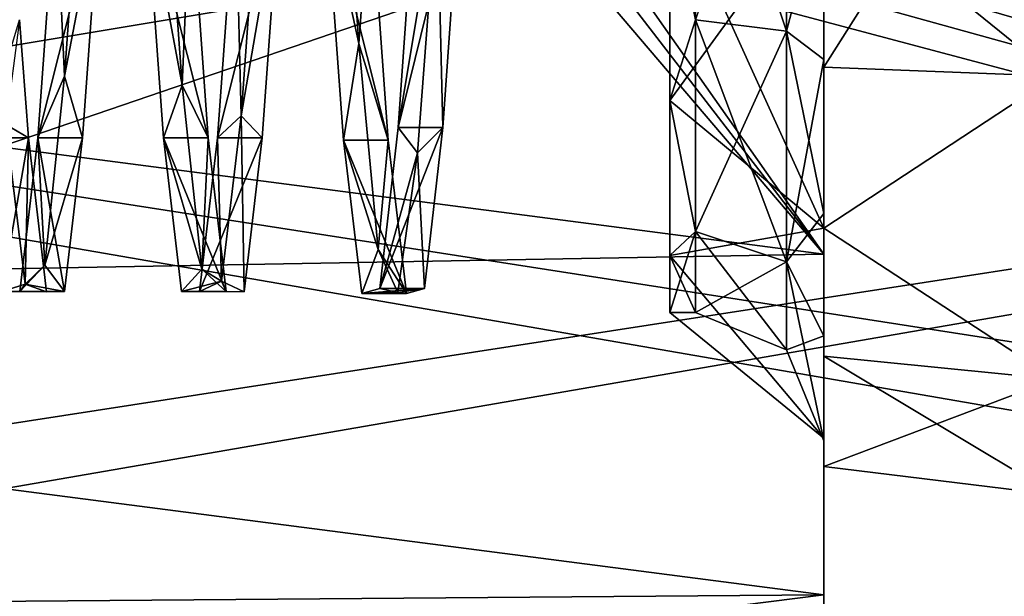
# Model space of a CAD drawing. Header units: millimetres. Extents: x -125 to 171, y -35 to 1363.
# Tile 74 of 256: x -34.33 to -30.5, y 67.24 to 69.49. Entities that reach past the tile are written whole.
import ezdxf

# ---------------------------------------------------------------- set-up
doc = ezdxf.new("R2010")
doc.units = ezdxf.units.MM
doc.header["$LTSCALE"] = 65.185185
for name, color, linetype in [('1314', 7, 'CONTINUOUS'), ('1315', 7, 'CONTINUOUS'), ('1316', 7, 'CONTINUOUS'), ('1317', 7, 'CONTINUOUS'), ('1318', 7, 'CONTINUOUS'), ('1319', 7, 'CONTINUOUS'), ('1320', 7, 'CONTINUOUS'), ('1324', 7, 'CONTINUOUS'), ('1325', 7, 'CONTINUOUS'), ('1326', 7, 'CONTINUOUS'), ('1335', 7, 'CONTINUOUS'), ('1349', 7, 'CONTINUOUS'), ('1434', 7, 'CONTINUOUS'), ('1442', 7, 'CONTINUOUS'), ('1443', 7, 'CONTINUOUS'), ('1444', 7, 'CONTINUOUS')]:
    doc.layers.add(name, color=color, linetype=linetype)

msp = doc.modelspace()

# ---------------------------------------------------------------- linework, layer by layer
at = {"layer": '1314', "linetype": 'CONTINUOUS'}
for points in [[(-31.7, 69.4901, 1.5692), (-31.8, 70, 1.65), (-31.8, 69.175, 1.4289), (-31.7, 69.4901, 1.5692)], [(-31.7, 68.6651, 0.9698), (-31.7, 69.4901, 1.5692), (-31.8, 69.175, 1.4289), (-31.7, 68.6651, 0.9698)], [(-31.8, 68.5711, 0.825), (-31.7, 68.6651, 0.9698), (-31.8, 69.175, 1.4289), (-31.8, 68.5711, 0.825)], [(-31.7, 68.35), (-31.7, 68.6651, 0.9698), (-31.8, 68.35), (-31.7, 68.35)], [(-31.8, 68.35), (-31.7, 68.6651, 0.9698), (-31.8, 68.5711, 0.825), (-31.8, 68.35)]]:
    msp.add_3dface(points, dxfattribs=at)
at = {"layer": '1315', "linetype": 'CONTINUOUS'}
for points in [[(-31.2, 69.3047, 2.1399), (-31.2, 70, 2.25), (-31.2, 69.3346, 2.0444), (-31.2, 69.3047, 2.1399)], [(-31.2, 69.3346, 2.0444), (-31.2, 70, 2.25), (-31.2, 70, 2.15), (-31.2, 69.3346, 2.0444)], [(-31.2, 70, -2.25), (-31.2, 69.3047, -2.1399), (-31.2, 70, -2.15), (-31.2, 70, -2.25)], [(-31.2, 70, -2.15), (-31.2, 69.3047, -2.1399), (-31.2, 69.3346, -2.0444), (-31.2, 70, -2.15)], [(-31.2, 68.7345, 1.7381), (-31.2, 69.3047, 2.1399), (-31.2, 69.3346, 2.0444), (-31.2, 68.7345, 1.7381)], [(-31.2, 69.3346, -2.0444), (-31.2, 69.3047, -2.1399), (-31.2, 68.7345, -1.7381), (-31.2, 69.3346, -2.0444)], [(-31.2, 68.6775, 1.8203), (-31.2, 69.3047, 2.1399), (-31.2, 68.7345, 1.7381), (-31.2, 68.6775, 1.8203)], [(-31.2, 69.3047, -2.1399), (-31.2, 68.6775, -1.8203), (-31.2, 68.7345, -1.7381), (-31.2, 69.3047, -2.1399)], [(-31.2, 68.2588, 1.2612), (-31.2, 68.6775, 1.8203), (-31.2, 68.7345, 1.7381), (-31.2, 68.2588, 1.2612)], [(-31.2, 68.7345, -1.7381), (-31.2, 68.6775, -1.8203), (-31.2, 68.2588, -1.2612), (-31.2, 68.7345, -1.7381)], [(-31.2, 68.1797, 1.3225), (-31.2, 68.6775, 1.8203), (-31.2, 68.2588, 1.2612), (-31.2, 68.1797, 1.3225)], [(-31.2, 68.6775, -1.8203), (-31.2, 68.1797, -1.3225), (-31.2, 68.2588, -1.2612), (-31.2, 68.6775, -1.8203)], [(-31.2, 67.85), (-31.2, 68.1797, 1.3225), (-31.2, 68.2588, 1.2612), (-31.2, 67.85)], [(-31.2, 68.1797, -1.3225), (-31.2, 67.85), (-31.2, 68.2588, -1.2612), (-31.2, 68.1797, -1.3225)], [(-31.2, 67.75), (-31.2, 68.1797, 1.3225), (-31.2, 67.85), (-31.2, 67.75)], [(-31.2, 68.1797, -1.3225), (-31.2, 67.75), (-31.2, 67.85), (-31.2, 68.1797, -1.3225)]]:
    msp.add_3dface(points, dxfattribs=at)
at = {"layer": '1316', "linetype": 'CONTINUOUS'}
for points in [[(-30.3, 69.2704, 2.2449), (-30.3, 70.7296, 2.2449), (-31.2, 69.3047, 2.1399), (-30.3, 69.2704, 2.2449)], [(-30.3, 70.7296, 2.2449), (-31.2, 70, 2.25), (-31.2, 69.3047, 2.1399), (-30.3, 70.7296, 2.2449)], [(-30.3, 69.2704, 2.2449), (-31.2, 69.3047, 2.1399), (-31.2, 68.6775, 1.8203), (-30.3, 69.2704, 2.2449)], [(-30.3, 68.0903, 1.3875), (-30.3, 69.2704, 2.2449), (-31.2, 68.6775, 1.8203), (-30.3, 68.0903, 1.3875)], [(-30.3, 68.0903, 1.3875), (-31.2, 68.6775, 1.8203), (-31.2, 68.1797, 1.3225), (-30.3, 68.0903, 1.3875)], [(-30.3, 68.0903, 1.3875), (-31.2, 68.1797, 1.3225), (-31.2, 67.75), (-30.3, 68.0903, 1.3875)], [(-30.3, 67.6395), (-30.3, 68.0903, 1.3875), (-31.2, 67.75), (-30.3, 67.6395)]]:
    msp.add_3dface(points, dxfattribs=at)
at = {"layer": '1317', "linetype": 'CONTINUOUS'}
for points in [[(-31.7, 70.5099, -1.5692), (-31.7, 69.4901, -1.5692), (-31.8, 70, -1.65), (-31.7, 70.5099, -1.5692)], [(-31.8, 70, -1.65), (-31.7, 69.4901, -1.5692), (-31.8, 69.175, -1.4289), (-31.8, 70, -1.65)], [(-31.7, 69.4901, -1.5692), (-31.7, 68.6651, -0.9698), (-31.8, 69.175, -1.4289), (-31.7, 69.4901, -1.5692)], [(-31.8, 69.175, -1.4289), (-31.7, 68.6651, -0.9698), (-31.8, 68.5711, -0.825), (-31.8, 69.175, -1.4289)], [(-31.7, 68.6651, -0.9698), (-31.7, 68.35), (-31.8, 68.5711, -0.825), (-31.7, 68.6651, -0.9698)], [(-31.7, 68.35), (-31.8, 68.35), (-31.8, 68.5711, -0.825), (-31.7, 68.35)]]:
    msp.add_3dface(points, dxfattribs=at)
at = {"layer": '1318', "linetype": 'CONTINUOUS'}
for points in [[(-30.3, 70.7296, -2.2449), (-30.3, 69.2704, -2.2449), (-31.2, 70.6953, -2.1399), (-30.3, 70.7296, -2.2449)], [(-30.3, 69.2704, -2.2449), (-31.2, 70, -2.25), (-31.2, 70.6953, -2.1399), (-30.3, 69.2704, -2.2449)], [(-30.3, 69.2704, -2.2449), (-31.2, 69.3047, -2.1399), (-31.2, 70, -2.25), (-30.3, 69.2704, -2.2449)], [(-30.3, 69.2704, -2.2449), (-31.2, 68.6775, -1.8203), (-31.2, 69.3047, -2.1399), (-30.3, 69.2704, -2.2449)], [(-30.3, 69.2704, -2.2449), (-30.3, 68.0903, -1.3875), (-31.2, 68.6775, -1.8203), (-30.3, 69.2704, -2.2449)], [(-30.3, 68.0903, -1.3875), (-31.2, 68.1797, -1.3225), (-31.2, 68.6775, -1.8203), (-30.3, 68.0903, -1.3875)], [(-30.3, 68.0903, -1.3875), (-30.3, 67.6395), (-31.2, 68.1797, -1.3225), (-30.3, 68.0903, -1.3875)], [(-30.3, 67.6395), (-31.2, 67.75), (-31.2, 68.1797, -1.3225), (-30.3, 67.6395)]]:
    msp.add_3dface(points, dxfattribs=at)
at = {"layer": '1319', "linetype": 'CONTINUOUS'}
for points in [[(-31.7, 70.5099, -1.5692), (-31.3464, 70.5551, -1.7085), (-31.3464, 69.4449, -1.7085), (-31.7, 70.5099, -1.5692)], [(-31.3464, 70.5551, -1.7085), (-31.2, 70, -2.15), (-31.3464, 69.4449, -1.7085), (-31.3464, 70.5551, -1.7085)], [(-31.7, 69.4901, -1.5692), (-31.7, 70.5099, -1.5692), (-31.3464, 69.4449, -1.7085), (-31.7, 69.4901, -1.5692)], [(-31.2, 70, -2.15), (-31.2, 69.3346, -2.0444), (-31.3464, 69.4449, -1.7085), (-31.2, 70, -2.15)], [(-31.7, 68.6651, -0.9698), (-31.7, 69.4901, -1.5692), (-31.3464, 68.5466, -1.0559), (-31.7, 68.6651, -0.9698)], [(-31.7, 69.4901, -1.5692), (-31.3464, 69.4449, -1.7085), (-31.3464, 68.5466, -1.0559), (-31.7, 69.4901, -1.5692)], [(-31.2, 69.3346, -2.0444), (-31.2, 68.7345, -1.7381), (-31.3464, 69.4449, -1.7085), (-31.2, 69.3346, -2.0444)], [(-31.3464, 69.4449, -1.7085), (-31.2, 68.7345, -1.7381), (-31.3464, 68.5466, -1.0559), (-31.3464, 69.4449, -1.7085)], [(-31.2, 68.7345, -1.7381), (-31.2, 68.2588, -1.2612), (-31.3464, 68.5466, -1.0559), (-31.2, 68.7345, -1.7381)], [(-31.7, 68.35), (-31.7, 68.6651, -0.9698), (-31.3464, 68.2036, 0), (-31.7, 68.35)], [(-31.7, 68.6651, -0.9698), (-31.3464, 68.5466, -1.0559), (-31.3464, 68.2036, 0), (-31.7, 68.6651, -0.9698)], [(-31.2, 68.2588, -1.2612), (-31.2, 67.85), (-31.3464, 68.5466, -1.0559), (-31.2, 68.2588, -1.2612)], [(-31.3464, 68.5466, -1.0559), (-31.2, 67.85), (-31.3464, 68.2036, 0), (-31.3464, 68.5466, -1.0559)]]:
    msp.add_3dface(points, dxfattribs=at)
at = {"layer": '1320', "linetype": 'CONTINUOUS'}
for points in [[(-31.7, 69.4901, 1.5692), (-31.3464, 69.4449, 1.7085), (-31.3464, 70.5551, 1.7085), (-31.7, 69.4901, 1.5692)], [(-31.3464, 69.4449, 1.7085), (-31.2, 70, 2.15), (-31.3464, 70.5551, 1.7085), (-31.3464, 69.4449, 1.7085)], [(-31.2, 69.3346, 2.0444), (-31.2, 70, 2.15), (-31.3464, 69.4449, 1.7085), (-31.2, 69.3346, 2.0444)], [(-31.7, 69.4901, 1.5692), (-31.7, 68.6651, 0.9698), (-31.3464, 69.4449, 1.7085), (-31.7, 69.4901, 1.5692)], [(-31.7, 68.6651, 0.9698), (-31.3464, 68.5466, 1.0559), (-31.3464, 69.4449, 1.7085), (-31.7, 68.6651, 0.9698)], [(-31.3464, 68.5466, 1.0559), (-31.2, 69.3346, 2.0444), (-31.3464, 69.4449, 1.7085), (-31.3464, 68.5466, 1.0559)], [(-31.2, 68.7345, 1.7381), (-31.2, 69.3346, 2.0444), (-31.3464, 68.5466, 1.0559), (-31.2, 68.7345, 1.7381)], [(-31.2, 68.2588, 1.2612), (-31.2, 68.7345, 1.7381), (-31.3464, 68.5466, 1.0559), (-31.2, 68.2588, 1.2612)], [(-31.7, 68.6651, 0.9698), (-31.7, 68.35), (-31.3464, 68.5466, 1.0559), (-31.7, 68.6651, 0.9698)], [(-31.7, 68.35), (-31.3464, 68.2036, 0), (-31.3464, 68.5466, 1.0559), (-31.7, 68.35)], [(-31.3464, 68.2036, 0), (-31.2, 68.2588, 1.2612), (-31.3464, 68.5466, 1.0559), (-31.3464, 68.2036, 0)], [(-31.2, 67.85), (-31.2, 68.2588, 1.2612), (-31.3464, 68.2036, 0), (-31.2, 67.85)]]:
    msp.add_3dface(points, dxfattribs=at)
at = {"layer": '1324', "linetype": 'CONTINUOUS'}
for points in [[(-42.2, 70, -8.5), (-20.9, 70, -8.5), (-20.9, 66.312, -7.6582), (-42.2, 70, -8.5)], [(-42.2, 70, -8.5), (-20.9, 66.312, -7.6582), (-42.2, 66.312, -7.6582), (-42.2, 70, -8.5)], [(-20.9, 70, 8.5), (-42.2, 70, 8.5), (-42.2, 66.312, 7.6582), (-20.9, 70, 8.5)], [(-20.9, 66.312, 7.6582), (-20.9, 70, 8.5), (-42.2, 66.312, 7.6582), (-20.9, 66.312, 7.6582)]]:
    msp.add_3dface(points, dxfattribs=at)
at = {"layer": '1325', "linetype": 'CONTINUOUS'}
for points in [[(-32.2, 69.75, -7.4958), (-40.2, 67.0148, -6.8803), (-20.9, 70, -7.5), (-32.2, 69.75, -7.4958)], [(-20.9, 70, -7.5), (-40.2, 67.0148, -6.8803), (-20.9, 66.7459, -6.7573), (-20.9, 70, -7.5)], [(-20.9, 70, 7.5), (-20.9, 66.7459, 6.7573), (-32.2, 70, 7.5), (-20.9, 70, 7.5)], [(-32.2, 70, 7.5), (-20.9, 66.7459, 6.7573), (-32.2, 69.875, 7.499), (-32.2, 70, 7.5)], [(-20.9, 66.7459, 6.7573), (-32.2, 69.75, 7.4958), (-32.2, 69.875, 7.499), (-20.9, 66.7459, 6.7573)], [(-40.2, 69.75, 7.4958), (-32.2, 69.75, 7.4958), (-20.9, 66.7459, 6.7573), (-40.2, 69.75, 7.4958)], [(-40.2, 67.0148, 6.8803), (-40.2, 69.75, 7.4958), (-20.9, 66.7459, 6.7573), (-40.2, 67.0148, 6.8803)], [(-40.2, 69.75, -7.4958), (-40.2, 67.0148, -6.8803), (-32.2, 69.75, -7.4958), (-40.2, 69.75, -7.4958)]]:
    msp.add_3dface(points, dxfattribs=at)
at = {"layer": '1326', "linetype": 'CONTINUOUS'}
for points in [[(-31.2, 74.7631, 2.75), (-31.2, 73.8891, 3.889), (-31.2, 65.2369, 2.75), (-31.2, 74.7631, 2.75)], [(-31.2, 74.7631, 2.75), (-31.2, 65.2369, 2.75), (-31.2, 70, 2.25), (-31.2, 74.7631, 2.75)], [(-31.2, 73.8891, -3.889), (-31.2, 74.7631, -2.75), (-31.2, 66.1109, -3.889), (-31.2, 73.8891, -3.889)], [(-31.2, 66.1109, -3.889), (-31.2, 74.7631, -2.75), (-31.2, 65.2369, -2.75), (-31.2, 66.1109, -3.889)], [(-31.2, 65.2369, -2.75), (-31.2, 74.7631, -2.75), (-31.2, 70, -2.25), (-31.2, 65.2369, -2.75)], [(-31.2, 73.8891, 3.889), (-31.2, 72.7499, 4.7632), (-31.2, 66.1109, 3.889), (-31.2, 73.8891, 3.889)], [(-31.2, 65.2369, 2.75), (-31.2, 73.8891, 3.889), (-31.2, 66.1109, 3.889), (-31.2, 65.2369, 2.75)], [(-31.2, 72.7499, -4.7632), (-31.2, 73.8891, -3.889), (-31.2, 67.2501, -4.7632), (-31.2, 72.7499, -4.7632)], [(-31.2, 67.2501, -4.7632), (-31.2, 73.8891, -3.889), (-31.2, 66.1109, -3.889), (-31.2, 67.2501, -4.7632)], [(-31.2, 72.7499, 4.7632), (-31.2, 71.4235, 5.3126), (-31.2, 67.2501, 4.7632), (-31.2, 72.7499, 4.7632)], [(-31.2, 66.1109, 3.889), (-31.2, 72.7499, 4.7632), (-31.2, 67.2501, 4.7632), (-31.2, 66.1109, 3.889)], [(-31.2, 71.4235, -5.3126), (-31.2, 72.7499, -4.7632), (-31.2, 68.5765, -5.3126), (-31.2, 71.4235, -5.3126)], [(-31.2, 68.5765, -5.3126), (-31.2, 72.7499, -4.7632), (-31.2, 67.2501, -4.7632), (-31.2, 68.5765, -5.3126)], [(-31.2, 71.4235, 5.3126), (-31.2, 70, 5.5), (-31.2, 68.5765, 5.3126), (-31.2, 71.4235, 5.3126)], [(-31.2, 67.2501, 4.7632), (-31.2, 71.4235, 5.3126), (-31.2, 68.5765, 5.3126), (-31.2, 67.2501, 4.7632)], [(-31.2, 70, -5.5), (-31.2, 71.4235, -5.3126), (-31.2, 68.5765, -5.3126), (-31.2, 70, -5.5)], [(-31.2, 68.6775, -1.8203), (-31.2, 65.2369, -2.75), (-31.2, 70, -2.25), (-31.2, 68.6775, -1.8203)], [(-31.2, 65.2369, 2.75), (-31.2, 64.6874, 1.4235), (-31.2, 70, 2.25), (-31.2, 65.2369, 2.75)], [(-31.2, 70, 2.25), (-31.2, 64.6874, 1.4235), (-31.2, 68.6775, 1.8203), (-31.2, 70, 2.25)], [(-31.2, 64.6874, -1.4235), (-31.2, 65.2369, -2.75), (-31.2, 68.6775, -1.8203), (-31.2, 64.6874, -1.4235)], [(-31.2, 67.8601, -0.6953), (-31.2, 64.6874, -1.4235), (-31.2, 68.6775, -1.8203), (-31.2, 67.8601, -0.6953)], [(-31.2, 68.6775, 1.8203), (-31.2, 64.6874, 1.4235), (-31.2, 67.8601, 0.6953), (-31.2, 68.6775, 1.8203)], [(-31.2, 64.5), (-31.2, 64.6874, -1.4235), (-31.2, 67.8601, -0.6953), (-31.2, 64.5)], [(-31.2, 64.6874, 1.4235), (-31.2, 64.5), (-31.2, 67.8601, 0.6953), (-31.2, 64.6874, 1.4235)], [(-31.2, 67.8601, 0.6953), (-31.2, 64.5), (-31.2, 67.8601, -0.6953), (-31.2, 67.8601, 0.6953)]]:
    msp.add_3dface(points, dxfattribs=at)
at = {"layer": '1335', "linetype": 'CONTINUOUS'}
for points in [[(-31.2, 68.5765, 5.3126), (-31.2, 70, 5.5), (-32.2, 69.75, 5.4943), (-31.2, 68.5765, 5.3126)], [(-31.2, 70, -5.5), (-31.2, 68.5765, -5.3126), (-32.2, 70, -5.5), (-31.2, 70, -5.5)], [(-32.2, 70, -5.5), (-31.2, 68.5765, -5.3126), (-32.2, 69.875, -5.4986), (-32.2, 70, -5.5)], [(-32.2, 69.875, -5.4986), (-31.2, 68.5765, -5.3126), (-32.2, 69.75, -5.4943), (-32.2, 69.875, -5.4986)], [(-32.2, 69.75, -5.4943), (-31.2, 68.5765, -5.3126), (-40.2, 69.75, -5.4943), (-32.2, 69.75, -5.4943)], [(-40.2, 69.75, -5.4943), (-31.2, 68.5765, -5.3126), (-40.2, 68.4161, -5.267), (-40.2, 69.75, -5.4943)], [(-40.2, 68.4161, 5.267), (-31.2, 68.5765, 5.3126), (-32.2, 69.75, 5.4943), (-40.2, 68.4161, 5.267)], [(-40.2, 69.75, 5.4943), (-40.2, 68.4161, 5.267), (-32.2, 69.75, 5.4943), (-40.2, 69.75, 5.4943)], [(-31.2, 68.5765, -5.3126), (-31.2, 67.2501, -4.7632), (-40.2, 68.4161, -5.267), (-31.2, 68.5765, -5.3126)], [(-31.2, 67.2501, 4.7632), (-31.2, 68.5765, 5.3126), (-40.2, 68.4161, 5.267), (-31.2, 67.2501, 4.7632)], [(-40.2, 68.4161, -5.267), (-31.2, 67.2501, -4.7632), (-40.2, 67.1781, -4.7209), (-40.2, 68.4161, -5.267)], [(-31.2, 67.2501, 4.7632), (-40.2, 68.4161, 5.267), (-40.2, 67.1781, 4.7209), (-31.2, 67.2501, 4.7632)], [(-31.2, 67.2501, -4.7632), (-31.2, 66.1109, -3.889), (-40.2, 67.1781, -4.7209), (-31.2, 67.2501, -4.7632)], [(-31.2, 66.1109, 3.889), (-31.2, 67.2501, 4.7632), (-40.2, 66.1109, 3.8891), (-31.2, 66.1109, 3.889)], [(-31.2, 67.2501, 4.7632), (-40.2, 67.1781, 4.7209), (-40.2, 66.1109, 3.8891), (-31.2, 67.2501, 4.7632)]]:
    msp.add_3dface(points, dxfattribs=at)
at = {"layer": '1349', "linetype": 'CONTINUOUS'}
for points in [[(-31.8, 69.175, 1.4289), (-31.8, 70, 1.65), (-31.2, 68.6775, 1.8203), (-31.8, 69.175, 1.4289)], [(-31.8, 70, 1.65), (-31.2, 70, 2.25), (-31.2, 68.6775, 1.8203), (-31.8, 70, 1.65)], [(-31.8, 70, -1.65), (-31.8, 69.175, -1.4289), (-31.2, 70, -2.25), (-31.8, 70, -1.65)], [(-31.8, 69.175, -1.4289), (-31.2, 68.6775, -1.8203), (-31.2, 70, -2.25), (-31.8, 69.175, -1.4289)], [(-31.8, 68.5711, 0.825), (-31.8, 69.175, 1.4289), (-31.2, 68.6775, 1.8203), (-31.8, 68.5711, 0.825)], [(-31.8, 69.175, -1.4289), (-31.8, 68.5711, -0.825), (-31.2, 68.6775, -1.8203), (-31.8, 69.175, -1.4289)], [(-31.8, 68.5711, 0.825), (-31.2, 68.6775, 1.8203), (-31.2, 67.8601, 0.6953), (-31.8, 68.5711, 0.825)], [(-31.8, 68.5711, -0.825), (-31.2, 67.8601, -0.6953), (-31.2, 68.6775, -1.8203), (-31.8, 68.5711, -0.825)], [(-31.8, 68.35), (-31.8, 68.5711, 0.825), (-31.2, 67.8601, 0.6953), (-31.8, 68.35)], [(-31.8, 68.5711, -0.825), (-31.8, 68.35), (-31.2, 67.8601, -0.6953), (-31.8, 68.5711, -0.825)], [(-31.8, 68.35), (-31.2, 67.8601, 0.6953), (-31.2, 67.8601, -0.6953), (-31.8, 68.35)]]:
    msp.add_3dface(points, dxfattribs=at)
at = {"layer": '1434', "linetype": 'CONTINUOUS'}
for points in [[(-33.0119, 69.3969, 1.482), (-33.0883, 70.4716, 1.5289), (-33.1422, 70, 1.65), (-33.0119, 69.3969, 1.482)], [(-33.0883, 70.4716, 1.5289), (-33.0119, 69.3969, 1.482), (-32.9678, 70, 1.65), (-33.0883, 70.4716, 1.5289)], [(-34.0814, 70.3366, -1.5642), (-34.1578, 69.2701, -1.4238), (-34.1922, 70, -1.65), (-34.0814, 70.3366, -1.5642)], [(-34.1578, 69.2701, -1.4238), (-34.0814, 70.3366, -1.5642), (-34.0178, 70, -1.65), (-34.1578, 69.2701, -1.4238)], [(-33.6994, 69.2348, 1.4052), (-33.7758, 70.2975, 1.5721), (-33.8422, 70, 1.65), (-33.6994, 69.2348, 1.4052)], [(-33.7758, 70.2975, 1.5721), (-33.6994, 69.2348, 1.4052), (-33.6678, 70, 1.65), (-33.7758, 70.2975, 1.5721)], [(-33.3939, 70.1593, -1.592), (-33.4703, 69.1152, -1.3331), (-33.4922, 70, -1.65), (-33.3939, 70.1593, -1.592)], [(-33.4703, 69.1152, -1.3331), (-33.3939, 70.1593, -1.592), (-33.3178, 70, -1.65), (-33.4703, 69.1152, -1.3331)], [(-32.788, 70.0617, -1.6488), (-32.7064, 69.9801, -1.5999), (-32.8588, 69.0705, -1.3633), (-32.788, 70.0617, -1.6488)], [(-32.6845, 69.0705, -1.3633), (-32.7064, 69.9801, -1.5999), (-32.6137, 70.0617, -1.6488), (-32.6845, 69.0705, -1.3633)], [(-34.1922, 70, -1.65), (-34.1578, 69.2701, -1.4238), (-34.2622, 69.0303, -1.335), (-34.1922, 70, -1.65)], [(-34.0878, 69.0304, -1.3351), (-34.1578, 69.2701, -1.4238), (-34.0178, 70, -1.65), (-34.0878, 69.0304, -1.3351)], [(-33.7722, 69.0302, 1.3349), (-33.6994, 69.2348, 1.4052), (-33.8422, 70, 1.65), (-33.7722, 69.0302, 1.3349)], [(-33.6678, 70, 1.65), (-33.6994, 69.2348, 1.4052), (-33.5978, 69.0302, 1.3349), (-33.6678, 70, 1.65)], [(-33.4922, 70, -1.65), (-33.4703, 69.1152, -1.3331), (-33.5622, 69.03, -1.3348), (-33.4922, 70, -1.65)], [(-33.3879, 69.0295, -1.3344), (-33.4703, 69.1152, -1.3331), (-33.3178, 70, -1.65), (-33.3879, 69.0295, -1.3344)], [(-33.0713, 69.0202, 1.3276), (-33.0119, 69.3969, 1.482), (-33.1422, 70, 1.65), (-33.0713, 69.0202, 1.3276)], [(-32.9678, 70, 1.65), (-33.0119, 69.3969, 1.482), (-32.897, 69.0202, 1.3276), (-32.9678, 70, 1.65)], [(-32.7064, 69.9801, -1.5999), (-32.7828, 68.9715, -1.2257), (-32.8588, 69.0705, -1.3633), (-32.7064, 69.9801, -1.5999)], [(-32.7828, 68.9715, -1.2257), (-32.7064, 69.9801, -1.5999), (-32.6845, 69.0705, -1.3633), (-32.7828, 68.9715, -1.2257)], [(-34.3328, 69.4895, 1.569), (-34.3869, 69.0823, 1.3106), (-34.2978, 69.0293, 1.3343), (-34.3328, 69.4895, 1.569)], [(-32.9356, 68.5948, 0.7652), (-33.0119, 69.3969, 1.482), (-33.0713, 69.0202, 1.3276), (-32.9356, 68.5948, 0.7652)], [(-33.0119, 69.3969, 1.482), (-32.9356, 68.5948, 0.7652), (-32.897, 69.0202, 1.3276), (-33.0119, 69.3969, 1.482)], [(-34.1578, 69.2701, -1.4238), (-34.2342, 68.5335, -0.6398), (-34.2622, 69.0303, -1.335), (-34.1578, 69.2701, -1.4238)], [(-34.2342, 68.5335, -0.6398), (-34.1578, 69.2701, -1.4238), (-34.0878, 69.0304, -1.3351), (-34.2342, 68.5335, -0.6398)], [(-33.6231, 68.518, 0.6031), (-33.6994, 69.2348, 1.4052), (-33.7722, 69.0302, 1.3349), (-33.6231, 68.518, 0.6031)], [(-33.6994, 69.2348, 1.4052), (-33.6231, 68.518, 0.6031), (-33.5978, 69.0302, 1.3349), (-33.6994, 69.2348, 1.4052)], [(-33.4703, 69.1152, -1.3331), (-33.5467, 68.4711, -0.4716), (-33.5622, 69.03, -1.3348), (-33.4703, 69.1152, -1.3331)], [(-33.5467, 68.4711, -0.4716), (-33.4703, 69.1152, -1.3331), (-33.4579, 68.4305, -0.5091), (-33.5467, 68.4711, -0.4716)], [(-33.4579, 68.4305, -0.5091), (-33.4703, 69.1152, -1.3331), (-33.3879, 69.0295, -1.3344), (-33.4579, 68.4305, -0.5091)], [(-34.3106, 68.4598, 0.4333), (-34.3869, 69.0823, 1.3106), (-34.4022, 68.4307, 0.5098), (-34.3106, 68.4598, 0.4333)], [(-34.3869, 69.0823, 1.3106), (-34.3106, 68.4598, 0.4333), (-34.2978, 69.0293, 1.3343), (-34.3869, 69.0823, 1.3106)], [(-32.8588, 69.0705, -1.3633), (-32.7828, 68.9715, -1.2257), (-32.9297, 68.4426, -0.545), (-32.8588, 69.0705, -1.3633)], [(-32.7553, 68.4426, -0.545), (-32.7828, 68.9715, -1.2257), (-32.6845, 69.0705, -1.3633), (-32.7553, 68.4426, -0.545)], [(-34.2622, 69.0303, -1.335), (-34.2342, 68.5335, -0.6398), (-34.3322, 68.4308, -0.5101), (-34.2622, 69.0303, -1.335)], [(-34.1578, 68.431, -0.5107), (-34.2342, 68.5335, -0.6398), (-34.0878, 69.0304, -1.3351), (-34.1578, 68.431, -0.5107)], [(-33.7022, 68.4308, 0.5101), (-33.6231, 68.518, 0.6031), (-33.7722, 69.0302, 1.3349), (-33.7022, 68.4308, 0.5101)], [(-33.5622, 69.03, -1.3348), (-33.5467, 68.4711, -0.4716), (-33.6322, 68.4307, -0.5096), (-33.5622, 69.03, -1.3348)], [(-33.5978, 69.0302, 1.3349), (-33.6231, 68.518, 0.6031), (-33.5279, 68.4309, 0.5103), (-33.5978, 69.0302, 1.3349)], [(-34.2978, 69.0293, 1.3343), (-34.3106, 68.4598, 0.4333), (-34.2277, 68.4304, 0.5087), (-34.2978, 69.0293, 1.3343)], [(-33.0005, 68.4233, 0.4863), (-32.9356, 68.5948, 0.7652), (-33.0713, 69.0202, 1.3276), (-33.0005, 68.4233, 0.4863)], [(-32.897, 69.0202, 1.3276), (-32.9356, 68.5948, 0.7652), (-32.8262, 68.4233, 0.4863), (-32.897, 69.0202, 1.3276)], [(-32.7828, 68.9715, -1.2257), (-32.8592, 68.4279, -0.2975), (-32.9297, 68.4426, -0.545), (-32.7828, 68.9715, -1.2257)], [(-32.8592, 68.4279, -0.2975), (-32.7828, 68.9715, -1.2257), (-32.7553, 68.4426, -0.545), (-32.8592, 68.4279, -0.2975)], [(-32.8592, 68.4279, -0.2975), (-32.9356, 68.5948, 0.7652), (-33.0005, 68.4233, 0.4863), (-32.8592, 68.4279, -0.2975)], [(-32.9356, 68.5948, 0.7652), (-32.8592, 68.4279, -0.2975), (-32.8262, 68.4233, 0.4863), (-32.9356, 68.5948, 0.7652)], [(-34.2342, 68.5335, -0.6398), (-34.3106, 68.4598, 0.4333), (-34.3322, 68.4308, -0.5101), (-34.2342, 68.5335, -0.6398)], [(-34.3106, 68.4598, 0.4333), (-34.2342, 68.5335, -0.6398), (-34.1578, 68.431, -0.5107), (-34.3106, 68.4598, 0.4333)], [(-33.5467, 68.4711, -0.4716), (-33.6231, 68.518, 0.6031), (-33.7022, 68.4308, 0.5101), (-33.5467, 68.4711, -0.4716)], [(-33.6231, 68.518, 0.6031), (-33.5467, 68.4711, -0.4716), (-33.5279, 68.4309, 0.5103), (-33.6231, 68.518, 0.6031)], [(-34.3322, 68.4308, -0.5101), (-34.3106, 68.4598, 0.4333), (-34.4022, 68.4307, 0.5098), (-34.3322, 68.4308, -0.5101)], [(-34.2277, 68.4304, 0.5087), (-34.3106, 68.4598, 0.4333), (-34.1578, 68.431, -0.5107), (-34.2277, 68.4304, 0.5087)], [(-33.6322, 68.4307, -0.5096), (-33.5467, 68.4711, -0.4716), (-33.7022, 68.4308, 0.5101), (-33.6322, 68.4307, -0.5096)], [(-33.5279, 68.4309, 0.5103), (-33.5467, 68.4711, -0.4716), (-33.4579, 68.4305, -0.5091), (-33.5279, 68.4309, 0.5103)], [(-32.9297, 68.4426, -0.545), (-32.8592, 68.4279, -0.2975), (-33.0005, 68.4233, 0.4863), (-32.9297, 68.4426, -0.545)], [(-32.8262, 68.4233, 0.4863), (-32.8592, 68.4279, -0.2975), (-32.7553, 68.4426, -0.545), (-32.8262, 68.4233, 0.4863)]]:
    msp.add_3dface(points, dxfattribs=at)
at = {"layer": '1442', "linetype": 'CONTINUOUS'}
for points in [[(-34.1922, 70, -1.65), (-34.2622, 69.0303, -1.335), (-34.0178, 70, -1.65), (-34.1922, 70, -1.65)], [(-34.2622, 69.0303, -1.335), (-34.0878, 69.0304, -1.3351), (-34.0178, 70, -1.65), (-34.2622, 69.0303, -1.335)], [(-34.4722, 69.0305, 1.3351), (-34.3328, 69.4895, 1.569), (-34.2978, 69.0293, 1.3343), (-34.4722, 69.0305, 1.3351)], [(-34.4022, 68.4307, 0.5098), (-34.4722, 69.0305, 1.3351), (-34.2978, 69.0293, 1.3343), (-34.4022, 68.4307, 0.5098)], [(-34.2622, 69.0303, -1.335), (-34.3322, 68.4308, -0.5101), (-34.1578, 68.431, -0.5107), (-34.2622, 69.0303, -1.335)], [(-34.2622, 69.0303, -1.335), (-34.1578, 68.431, -0.5107), (-34.0878, 69.0304, -1.3351), (-34.2622, 69.0303, -1.335)], [(-34.4022, 68.4307, 0.5098), (-34.2978, 69.0293, 1.3343), (-34.2277, 68.4304, 0.5087), (-34.4022, 68.4307, 0.5098)], [(-34.3322, 68.4308, -0.5101), (-34.4022, 68.4307, 0.5098), (-34.2277, 68.4304, 0.5087), (-34.3322, 68.4308, -0.5101)], [(-34.3322, 68.4308, -0.5101), (-34.2277, 68.4304, 0.5087), (-34.1578, 68.431, -0.5107), (-34.3322, 68.4308, -0.5101)]]:
    msp.add_3dface(points, dxfattribs=at)
at = {"layer": '1443', "linetype": 'CONTINUOUS'}
for points in [[(-33.7722, 69.0302, 1.3349), (-33.8422, 70, 1.65), (-33.5978, 69.0302, 1.3349), (-33.7722, 69.0302, 1.3349)], [(-33.8422, 70, 1.65), (-33.6678, 70, 1.65), (-33.5978, 69.0302, 1.3349), (-33.8422, 70, 1.65)], [(-33.4922, 70, -1.65), (-33.5622, 69.03, -1.3348), (-33.3178, 70, -1.65), (-33.4922, 70, -1.65)], [(-33.5622, 69.03, -1.3348), (-33.3879, 69.0295, -1.3344), (-33.3178, 70, -1.65), (-33.5622, 69.03, -1.3348)], [(-33.7022, 68.4308, 0.5101), (-33.7722, 69.0302, 1.3349), (-33.5279, 68.4309, 0.5103), (-33.7022, 68.4308, 0.5101)], [(-33.7722, 69.0302, 1.3349), (-33.5978, 69.0302, 1.3349), (-33.5279, 68.4309, 0.5103), (-33.7722, 69.0302, 1.3349)], [(-33.5622, 69.03, -1.3348), (-33.6322, 68.4307, -0.5096), (-33.3879, 69.0295, -1.3344), (-33.5622, 69.03, -1.3348)], [(-33.6322, 68.4307, -0.5096), (-33.4579, 68.4305, -0.5091), (-33.3879, 69.0295, -1.3344), (-33.6322, 68.4307, -0.5096)], [(-33.7022, 68.4308, 0.5101), (-33.5279, 68.4309, 0.5103), (-33.4579, 68.4305, -0.5091), (-33.7022, 68.4308, 0.5101)], [(-33.6322, 68.4307, -0.5096), (-33.7022, 68.4308, 0.5101), (-33.4579, 68.4305, -0.5091), (-33.6322, 68.4307, -0.5096)]]:
    msp.add_3dface(points, dxfattribs=at)
at = {"layer": '1444', "linetype": 'CONTINUOUS'}
for points in [[(-32.788, 70.0617, -1.6488), (-32.8588, 69.0705, -1.3633), (-32.6137, 70.0617, -1.6488), (-32.788, 70.0617, -1.6488)], [(-32.8588, 69.0705, -1.3633), (-32.6845, 69.0705, -1.3633), (-32.6137, 70.0617, -1.6488), (-32.8588, 69.0705, -1.3633)], [(-33.0713, 69.0202, 1.3276), (-33.1422, 70, 1.65), (-32.897, 69.0202, 1.3276), (-33.0713, 69.0202, 1.3276)], [(-33.1422, 70, 1.65), (-32.9678, 70, 1.65), (-32.897, 69.0202, 1.3276), (-33.1422, 70, 1.65)], [(-32.8588, 69.0705, -1.3633), (-32.9297, 68.4426, -0.545), (-32.6845, 69.0705, -1.3633), (-32.8588, 69.0705, -1.3633)], [(-32.9297, 68.4426, -0.545), (-32.7553, 68.4426, -0.545), (-32.6845, 69.0705, -1.3633), (-32.9297, 68.4426, -0.545)], [(-33.0005, 68.4233, 0.4863), (-33.0713, 69.0202, 1.3276), (-32.8262, 68.4233, 0.4863), (-33.0005, 68.4233, 0.4863)], [(-33.0713, 69.0202, 1.3276), (-32.897, 69.0202, 1.3276), (-32.8262, 68.4233, 0.4863), (-33.0713, 69.0202, 1.3276)], [(-32.9297, 68.4426, -0.545), (-33.0005, 68.4233, 0.4863), (-32.7553, 68.4426, -0.545), (-32.9297, 68.4426, -0.545)], [(-33.0005, 68.4233, 0.4863), (-32.8262, 68.4233, 0.4863), (-32.7553, 68.4426, -0.545), (-33.0005, 68.4233, 0.4863)]]:
    msp.add_3dface(points, dxfattribs=at)

doc.saveas('drawing.dxf')
